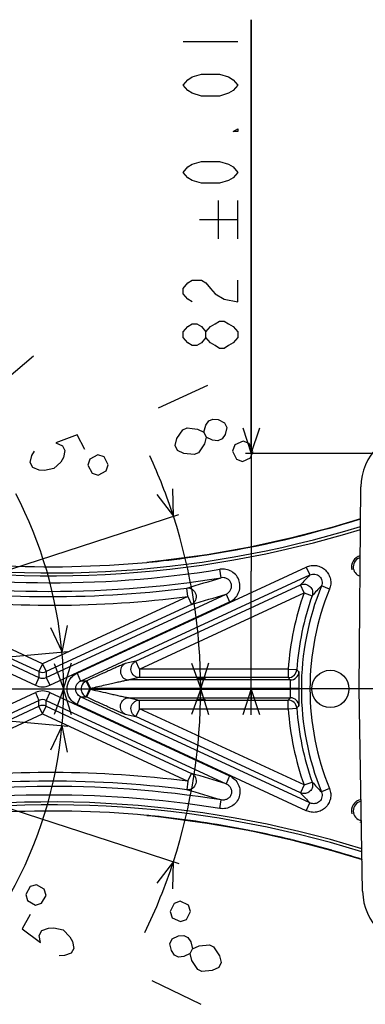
# Model space of a CAD drawing. Header units: millimetres. Extents: x 0 to 3360, y 0 to 2376.
# Tile 80 of 144: x 1910 to 2030, y 271 to 614. Entities that reach past the tile are written whole.
import ezdxf

# ---------------------------------------------------------------- set-up
doc = ezdxf.new("R2010")
doc.units = ezdxf.units.MM
doc.header["$LTSCALE"] = 184.8
doc.linetypes.add('CENTER', pattern=[0.6, 0.375, -0.075, 0.075, -0.075])
doc.layers.get('0').update_dxf_attribs({"linetype": 'CONTINUOUS'})
for name, color, linetype in [('ASSY', 7, 'CONTINUOUS'), ('AXIS', 7, 'CONTINUOUS'), ('DRIV_DIM', 7, 'CONTINUOUS'), ('PARAM_DIM', 7, 'CONTINUOUS'), ('ROUND', 7, 'CONTINUOUS')]:
    doc.layers.add(name, color=color, linetype=linetype)
doc.styles.get("Standard").update_dxf_attribs({"font": 'txt', "width": 0.8})
doc.dimstyles.new('DIMSTYLE_19', dxfattribs={"dimtxt": 19, "dimasz": 9, "dimexe": 2, "dimexo": 1.5, "dimtad": 1, "dimdec": 3, "dimdsep": 46, "dimtxsty": 'STANDARD', "dimblk": 'OPEN', "dimblk1": 'OPEN', "dimblk2": 'OPEN', "dimcen": 0.09, "dimadec": 3, "dimazin": 2, "dimtp": 0.3, "dimtm": 0.3, "dimtfac": 1, "dimtdec": 3, "dimtofl": 0, "dimtmove": 0, "dimatfit": 3, "dimldrblk": 'OPEN', "dimfxl": 1, "dimtolj": 1, "dimarcsym": 0})
doc.dimstyles.new('DIMSTYLE_23', dxfattribs={"dimtxt": 19, "dimasz": 9, "dimexe": 2, "dimexo": 1.5, "dimgap": 9.5, "dimtad": 1, "dimdec": 3, "dimdsep": 46, "dimtxsty": 'STANDARD', "dimblk": 'OPEN', "dimblk1": 'OPEN', "dimblk2": 'OPEN', "dimcen": 0.09, "dimadec": 3, "dimazin": 2, "dimtp": 0.5, "dimtm": 0.5, "dimtfac": 1, "dimtdec": 3, "dimtofl": 0, "dimtmove": 0, "dimatfit": 3, "dimldrblk": 'OPEN', "dimfxl": 1, "dimtolj": 1, "dimarcsym": 0})
doc.dimstyles.new('DIMSTYLE_24', dxfattribs={"dimtxt": 19, "dimasz": 9, "dimexe": 2, "dimexo": 1.5, "dimgap": 9.5, "dimtad": 1, "dimdec": 3, "dimdsep": 46, "dimtxsty": 'STANDARD', "dimblk": 'OPEN', "dimblk1": 'OPEN', "dimblk2": 'OPEN', "dimcen": 0.09, "dimadec": 3, "dimazin": 2, "dimtp": 0.5, "dimtm": 0.5, "dimtfac": 1, "dimtdec": -1, "dimtofl": 0, "dimtmove": 0, "dimatfit": 3, "dimldrblk": 'OPEN', "dimfxl": 1, "dimtolj": 1, "dimarcsym": 0})
doc.dimstyles.new('DIMSTYLE_7', dxfattribs={"dimtxt": 19, "dimasz": 9, "dimexe": 2, "dimexo": 1.5, "dimgap": 4.75, "dimtad": 1, "dimdec": 3, "dimdsep": 46, "dimtxsty": 'STANDARD', "dimblk": 'OPEN', "dimblk1": 'OPEN', "dimblk2": 'OPEN', "dimcen": 0.09, "dimadec": 3, "dimazin": 2, "dimtol": 1, "dimtp": 0.01, "dimtm": 0.01, "dimtfac": 1, "dimtdec": 3, "dimtofl": 0, "dimtmove": 0, "dimatfit": 3, "dimldrblk": 'OPEN', "dimfxl": 1, "dimtolj": 1, "dimarcsym": 0})

# ---------------------------------------------------------------- blocks, each defined once
blk = doc.blocks.new('_OPEN')
at = {"color": 0, "linetype": 'BYBLOCK'}
for p, q in [((0, 0), (-1, 0.333)), ((-1, -0.333), (0, 0)), ((-1, 0), (0, 0))]:
    blk.add_line(p, q, dxfattribs=at)
blk = doc.blocks.new('*D21')
at = {"layer": 'DRIV_DIM', "color": 2, "linetype": 'CONTINUOUS'}
for p, q in [((1990.44, 462.42), (1990.44, 613.57)), ((1990.44, 613.57), (1990.44, 421.42)), ((2091.49, 462.42), (1988.44, 462.42)), ((1990.44, 376.42), (1990.44, 421.42)), ((2101.49, 380.42), (1988.44, 380.42)), ((1990.44, 380.42), (1990.44, 376.42))]:
    blk.add_line(p, q, dxfattribs=at)
at = {"layer": 'DRIV_DIM', "color": 2, "linetype": 'CONTINUOUS', "xscale": 9, "yscale": 9, "zscale": 9}
for p, rotation in [((1990.44, 462.42), 270), ((1990.44, 380.42), 90)]:
    blk.add_blockref('_OPEN', p, dxfattribs=dict(at, rotation=rotation))
blk = doc.blocks.new('*D78')
at = {"layer": 'PARAM_DIM', "color": 2, "linetype": 'CONTINUOUS'}
for p, q in [((1777.99, 380.42), (1914.42, 496.48)), ((1854.16, 445.21), (1777.99, 380.42)), ((1854.16, 445.21), (1854.16, 445.21))]:
    blk.add_line(p, q, dxfattribs=at)
at = {"layer": 'PARAM_DIM', "color": 2, "linetype": 'CONTINUOUS', "xscale": 9, "yscale": 9, "zscale": 9, "rotation": 220.3896482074}
blk.add_blockref('_OPEN', (1854.16, 445.21), dxfattribs=at)
blk = doc.blocks.new('*D79')
at = {"layer": 'PARAM_DIM', "color": 2, "linetype": 'CONTINUOUS'}
for p, q in [((1779.42, 379.95), (1965.17, 319.6)), ((1779.49, 380.42), (1974.8, 380.42))]:
    blk.add_line(p, q, dxfattribs=at)
for points in [[(1969.59, 389.34), (1972.8, 380.42), (1975.59, 389.48)], [(1963.12, 310.73), (1963.26, 320.22), (1957.45, 312.72)]]:
    blk.add_lwpolyline(points, dxfattribs=at)
for start, end in [(360, 1.1765), (342, 0), (334.1524, 342)]:
    blk.add_arc((1777.99, 380.42), 194.8, start, end, dxfattribs=at)
blk = doc.blocks.new('*D80')
at = {"layer": 'PARAM_DIM', "color": 2, "linetype": 'CONTINUOUS'}
for p, q in [((1779.49, 380.42), (1926.97, 380.42)), ((1779.49, 380.29), (1926.4, 367.43))]:
    blk.add_line(p, q, dxfattribs=at)
for points in [[(1921.69, 389.32), (1924.97, 380.42), (1927.69, 389.5)], [(1926.33, 358.32), (1924.41, 367.61), (1920.37, 359.02)]]:
    blk.add_lwpolyline(points, dxfattribs=at)
for start, end in [(360, 1.5594), (355, 0), (330.7623, 355)]:
    blk.add_arc((1777.99, 380.42), 146.97, start, end, dxfattribs=at)
blk = doc.blocks.new('*D81')
at = {"layer": 'PARAM_DIM', "color": 2, "linetype": 'CONTINUOUS'}
for p, q in [((1779.49, 380.55), (1926.4, 393.4)), ((1779.49, 380.42), (1926.97, 380.42))]:
    blk.add_line(p, q, dxfattribs=at)
for points in [[(1920.37, 401.81), (1924.41, 393.23), (1926.33, 402.52)], [(1927.69, 371.33), (1924.97, 380.42), (1921.69, 371.51)]]:
    blk.add_lwpolyline(points, dxfattribs=at)
for start, end in [(5, 27.5645), (0, 5), (358.4406, 360)]:
    blk.add_arc((1777.99, 380.42), 146.97, start, end, dxfattribs=at)
blk = doc.blocks.new('*D82')
at = {"layer": 'PARAM_DIM', "color": 2, "linetype": 'CONTINUOUS'}
for p, q in [((1779.42, 380.88), (1965.17, 441.23)), ((1779.49, 380.42), (1974.8, 380.42))]:
    blk.add_line(p, q, dxfattribs=at)
for points in [[(1957.45, 448.11), (1963.26, 440.61), (1963.12, 450.1)], [(1975.59, 371.35), (1972.8, 380.42), (1969.59, 371.49)]]:
    blk.add_lwpolyline(points, dxfattribs=at)
for start, end in [(18, 24.6229), (0, 18), (358.8235, 360)]:
    blk.add_arc((1777.99, 380.42), 194.8, start, end, dxfattribs=at)

msp = doc.modelspace()

# ---------------------------------------------------------------- linework, layer by layer
at = {"color": 7, "linetype": 'CONTINUOUS'}
for p, q in [((1971.55732, 384.14972), (1974.42939, 384.14972)), ((1971.55732, 376.68305), (1974.42939, 376.68305))]:
    msp.add_line(p, q, dxfattribs=at)
at = {"color": 2, "linetype": 'CONTINUOUS'}
for centre, start, end in [((2029.3812, 422.91638), 103.6385617, 195), ((1972.99336, 380.41638), 77.9316937, 102.0683063), ((1972.99336, 380.41638), 257.9316937, 282.0683063), ((2029.3812, 337.91638), 99.7142196, 195), ((2029.3812, 337.91638), 255, 262.2866564)]:
    msp.add_arc(centre, 4, start, end, dxfattribs=at)
for major_axis, start_param, end_param in [((4, 0), 1.781428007, 1.938002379), ((0, 4), -0.367206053, -0.21063168), ((0, 4), -3.403392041, -3.352224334), ((4, 0), -1.360164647, -1.203590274)]:
    msp.add_ellipse((1972.99336, 380.41638), major_axis=major_axis, ratio=1, start_param=start_param, end_param=end_param, dxfattribs=at)
at = {"layer": 'ASSY', "color": 7, "linetype": 'CONTINUOUS'}
msp.add_circle((2017.99336, 380.41638), 6.5, dxfattribs=at)
at = {"layer": 'AXIS', "color": 9, "linetype": 'CONTINUOUS'}
for p, q in [((1917.63769, 389.14607), (1874.37372, 409.16748)), ((1874.37372, 351.66529), (1917.63769, 371.6867))]:
    msp.add_line(p, q, dxfattribs=at)
at = {"layer": 'AXIS', "color": 7, "linetype": 'CENTER'}
for p in [(1777.99336, 380.41638), (2102.99336, 380.41638)]:
    msp.add_line(p, (1977.53787, 380.41638), dxfattribs=at)
at = {"layer": 'AXIS', "color": 7, "linetype": 'CONTINUOUS'}
for centre, start, end in [((2029.3812, 422.91638), 106.2445592, 252.753198), ((2029.3812, 337.91638), 101.2825934, 260.7068889)]:
    msp.add_arc(centre, 3.4, start, end, dxfattribs=at)
at = {"layer": 'AXIS', "color": 9, "linetype": 'CONTINUOUS'}
for centre, start, end in [((1920.64089, 788.17745), 263.1374593, 277.2304022), ((1920.64089, -27.34468), 82.7695978, 96.8625407)]:
    msp.add_arc(centre, 378.60078, start, end, dxfattribs=at)
at = {"layer": 'DRIV_DIM', "color": 2, "linetype": 'CONTINUOUS'}
for p, q in [((1966.69143, 605.97372), (1985.6915, 605.97372)), ((1979.04144, 537.25707), (1979.04144, 550.55705)), ((1985.6915, 537.25707), (1985.6915, 550.55705)), ((1972.39137, 543.90708), (1985.6915, 543.90708))]:
    msp.add_line(p, q, dxfattribs=at)
for points in [[(1985.6915, 590.77374), (1984.1081, 588.87374), (1982.52469, 587.92372), (1979.35808, 586.97375), (1973.02485, 586.97375), (1969.85804, 587.92372), (1968.27483, 588.87374), (1966.69143, 590.77374), (1968.27483, 592.67374), (1969.85804, 593.62376), (1973.02485, 594.57374), (1979.35808, 594.57374), (1982.52469, 593.62376), (1984.1081, 592.67374), (1985.6915, 590.77374)], [(1985.6915, 575.57376), (1985.6915, 574.62374), (1984.1081, 574.62374), (1985.6915, 575.57376)], [(1985.6915, 560.37373), (1984.1081, 558.47373), (1982.52469, 557.52376), (1979.35808, 556.57373), (1973.02485, 556.57373), (1969.85804, 557.52376), (1968.27483, 558.47373), (1966.69143, 560.37373), (1968.27483, 562.27373), (1969.85804, 563.22375), (1973.02485, 564.17372), (1979.35808, 564.17372), (1982.52469, 563.22375), (1984.1081, 562.27373), (1985.6915, 560.37373)], [(1969.85804, 515.21706), (1968.27483, 516.16709), (1966.69143, 518.06708), (1966.69143, 519.96708), (1968.27483, 521.86708), (1969.85804, 522.81705), (1973.02485, 522.81705), (1974.60806, 521.86708), (1976.19146, 519.96708), (1977.77467, 518.06708), (1980.94148, 516.16709), (1985.6915, 515.21706), (1985.6915, 522.81705)], [(1985.6915, 502.86705), (1984.1081, 500.96706), (1982.52469, 500.01708), (1980.94148, 499.06706), (1979.35808, 499.06706), (1977.77467, 500.01708), (1976.19146, 500.96706), (1974.60806, 502.86705), (1974.60806, 504.76705), (1976.19146, 506.66705), (1977.77467, 507.61707), (1979.35808, 508.5671), (1980.94148, 508.5671), (1982.52469, 507.61707), (1984.1081, 506.66705), (1985.6915, 504.76705), (1985.6915, 502.86705)], [(1974.60806, 502.86705), (1973.02485, 500.96706), (1971.44145, 500.01708), (1969.85804, 500.01708), (1968.27483, 500.96706), (1966.69143, 502.86705), (1966.69143, 504.76705), (1968.27483, 506.66705), (1969.85804, 507.61707), (1971.44145, 507.61707), (1973.02485, 506.66705), (1974.60806, 504.76705)]]:
    msp.add_lwpolyline(points, dxfattribs=at)
at = {"layer": 'PARAM_DIM', "color": 2, "linetype": 'CONTINUOUS'}
for p, q in [((1975.18761, 486.12145), (1957.91531, 478.20523)), ((1963.85253, 465.25096), (1964.50037, 467.63786)), ((1979.09619, 283.34522), (1976.84279, 282.32563)), ((1955.78414, 278.80444), (1972.88335, 270.52082))]:
    msp.add_line(p, q, dxfattribs=at)
for points in [[(1973.92802, 469.86875), (1974.57586, 472.25571), (1975.6193, 473.77898), (1977.05874, 474.43866), (1978.89398, 474.23476), (1981.12482, 473.16723), (1981.91643, 471.43996), (1981.26879, 469.05305), (1980.22515, 467.52973), (1978.78591, 466.87005), (1976.95066, 467.074), (1974.71962, 468.14153)], [(1964.50037, 467.63786), (1966.58745, 470.6845), (1968.02669, 471.34419), (1969.86193, 471.14024), (1971.69718, 470.93634), (1973.92802, 469.86875), (1974.71962, 468.14153), (1974.07198, 465.75463), (1971.9849, 462.70804)], [(1932.37509, 463.86119), (1929.73737, 468.91417), (1922.27971, 466.09296), (1924.56264, 465.14129), (1925.44181, 463.45693), (1924.91742, 461.03993), (1923.95335, 459.46509), (1921.58572, 457.15755), (1918.33893, 456.53437), (1916.49568, 456.64383), (1914.21296, 457.59549), (1913.33358, 459.2798), (1913.85797, 461.69685), (1914.82204, 463.2717)], [(1987.56592, 466.71404), (1984.68724, 465.39467), (1983.90753, 463.29564), (1985.2268, 460.41691), (1987.32598, 459.63725), (1990.20466, 460.95662), (1990.98437, 463.05565), (1989.66489, 465.93438), (1987.56592, 466.71404)], [(1966.87518, 462.4562), (1964.64413, 463.52374), (1963.85253, 465.25096)], [(1936.94074, 461.95792), (1934.13343, 460.49253), (1933.46262, 458.35623), (1934.9279, 455.54902), (1937.0642, 454.87811), (1939.87151, 456.34344), (1940.54232, 458.47974), (1939.07704, 461.28695), (1936.94074, 461.95792)], [(1971.9849, 462.70804), (1970.54546, 462.04835), (1966.87518, 462.4562)], [(1912.38612, 306.64225), (1915.14935, 305.09555), (1917.30431, 305.70382), (1918.85101, 308.46704), (1918.24274, 310.62205), (1915.47952, 312.16875), (1913.32456, 311.56049), (1911.77786, 308.79727), (1912.38612, 306.64225)], [(1962.87472, 300.70406), (1965.72448, 299.32348), (1967.83986, 300.05807), (1969.22045, 302.90793), (1968.48565, 305.02316), (1965.63589, 306.4038), (1963.52071, 305.66916), (1962.14013, 302.81929), (1962.87472, 300.70406)], [(1913.29339, 301.7797), (1910.50925, 296.80583), (1916.95342, 292.11011), (1916.49979, 294.54141), (1917.42776, 296.19937), (1919.73735, 297.08392), (1921.58306, 297.13955), (1924.81037, 296.42183), (1927.1095, 294.04615), (1928.02702, 292.44382), (1928.48065, 290.01252), (1927.55268, 288.35457), (1925.24309, 287.47001), (1923.39738, 287.41438)], [(1969.1216, 288.17733), (1966.8682, 287.15773), (1965.02927, 286.99305), (1963.60418, 287.68334), (1962.59355, 289.22861), (1961.99698, 291.62884), (1962.82529, 293.33873), (1965.07849, 294.35838), (1966.91763, 294.52301), (1968.34271, 293.83271), (1969.35334, 292.28745), (1969.94991, 289.88727)], [(1969.71817, 285.77709), (1969.1216, 288.17733), (1969.94991, 289.88727), (1972.20331, 290.90687), (1975.88139, 291.23617)], [(1975.88139, 291.23617), (1977.30647, 290.54588), (1979.32793, 287.45535)], [(1976.84279, 282.32563), (1973.16451, 281.99627), (1971.73963, 282.68662), (1969.71817, 285.77709)], [(1979.32793, 287.45535), (1979.9245, 285.05517), (1979.09619, 283.34522)]]:
    msp.add_lwpolyline(points, dxfattribs=at)
at = {"layer": 'ROUND', "color": 7, "linetype": 'CONTINUOUS'}
for p, q in [((2028.03327, 380.41638), (2028.64732, 450.76851)), ((2029.2645, 309.88974), (2028.03327, 380.41638))]:
    msp.add_line(p, q, dxfattribs=at)
at = {"layer": 'ROUND', "color": 9, "linetype": 'CONTINUOUS'}
for p, q in [((1929.64205, 385.85826), (2009.62696, 422.87315)), ((1953.98798, 424.49978), (1953.98792, 424.50038)), ((1959.76452, 425.09233), (1959.75884, 425.09231)), ((1979.88271, 419.12264), (1979.40752, 422.08291)), ((2009.62696, 422.87315), (2010.88614, 420.15221)), ((1930.90123, 383.13732), (2010.88614, 420.15221)), ((1850.0444, 415.11383), (1916.37851, 384.41617)), ((1950.17356, 390.04709), (2007.5873, 416.61664)), ((1968.29145, 412.58728), (1967.9141, 415.56161)), ((2008.84648, 413.8957), (2007.5873, 416.61664)), ((2017.69843, 415.16873), (2014.92187, 416.3)), ((1848.78522, 412.39289), (1915.11933, 381.69523)), ((1968.29145, 412.58728), (1917.63769, 389.14607)), ((1918.89686, 384.41617), (1981.61708, 413.44142)), ((1951.43274, 387.32615), (2008.84648, 413.8957)), ((1968.29145, 412.58728), (1969.55063, 409.86634)), ((1981.61708, 413.44142), (1982.87626, 410.72048)), ((2008.84648, 413.8957), (2011.67135, 412.89116)), ((1916.37851, 386.42513), (1863.15939, 411.05352)), ((1969.55063, 409.86634), (1918.89686, 386.42513)), ((1920.15604, 381.69523), (1982.87626, 410.72048)), ((1917.63769, 389.14607), (1916.37851, 386.42513)), ((1917.63769, 389.14607), (1918.89686, 386.42513)), ((1950.17356, 390.04709), (1946.49236, 389.2366)), ((1951.43274, 387.32615), (1950.17356, 390.04709)), ((1916.37851, 384.41617), (1915.11933, 381.69523)), ((1916.37851, 386.42513), (1916.37851, 384.41617)), ((1918.89686, 386.42513), (1918.89686, 384.41617)), ((1918.89686, 384.41617), (1920.15604, 381.69523)), ((1929.64205, 385.85826), (1930.90123, 383.13732)), ((1951.43274, 384.32798), (1947.75154, 383.51749)), ((1951.43274, 387.32615), (1951.43274, 384.32798)), ((2003.31008, 387.32615), (1951.43274, 387.32615)), ((2003.31008, 384.32798), (1951.43274, 384.32798)), ((2003.31008, 387.32615), (2003.31008, 384.32798)), ((2003.31008, 387.32615), (2006.30108, 387.11882)), ((1932.83105, 383.13732), (1930.90123, 383.13732)), ((1933.05347, 383.24026), (1932.83105, 383.13732)), ((1932.83105, 383.13732), (1934.09022, 380.41638)), ((1933.05347, 383.24026), (1934.31265, 380.51932)), ((2004.06923, 383.51749), (1947.75154, 383.51749)), ((1848.78516, 348.43984), (1915.11933, 379.13753)), ((1915.11933, 379.13753), (1916.37851, 376.41659)), ((1920.15604, 379.13753), (1918.89686, 376.41659)), ((1920.15604, 379.13753), (1982.87626, 350.11228)), ((1929.64205, 374.97451), (1930.90123, 377.69544)), ((1930.90123, 377.69544), (1932.83105, 377.69544)), ((2010.88614, 340.68055), (1930.90123, 377.69544)), ((1932.83105, 377.69544), (1934.09022, 380.41638)), ((1932.83105, 377.69544), (1933.05347, 377.59251)), ((1933.05347, 377.59251), (1934.31265, 380.31345)), ((1934.31265, 380.51932), (1934.09022, 380.41638)), ((1934.09022, 380.41638), (1934.31265, 380.31345)), ((2004.08364, 380.51932), (1934.31265, 380.51932)), ((1934.31265, 380.31345), (2004.08364, 380.31345)), ((2007.08181, 380.5162), (2004.08364, 380.51932)), ((2007.08181, 380.31657), (2004.08364, 380.31345)), ((1850.04434, 345.7189), (1916.37851, 376.41659)), ((1863.15939, 349.77925), (1916.37851, 374.40764)), ((1916.37851, 374.40764), (1916.37851, 376.41659)), ((1917.63769, 371.6867), (1916.37851, 374.40764)), ((1917.63769, 371.6867), (1918.89686, 374.40764)), ((1918.89686, 374.40764), (1918.89686, 376.41659)), ((1918.89686, 376.41659), (1981.61708, 347.39135)), ((1918.89686, 374.40764), (1969.55063, 350.96642)), ((2009.62696, 337.95961), (1929.64205, 374.97451)), ((1947.75154, 377.31528), (2004.06923, 377.31528)), ((1947.75154, 377.31528), (1951.43274, 376.50479)), ((1951.43274, 373.50661), (1951.43274, 376.50479)), ((1951.43274, 376.50479), (2003.31008, 376.50479)), ((2003.31008, 373.50661), (2003.31008, 376.50479)), ((1917.63769, 371.6867), (1968.29145, 348.24548)), ((1946.49236, 371.59617), (1950.17356, 370.78568)), ((1951.43274, 373.50661), (1950.17356, 370.78568)), ((2007.5873, 344.21612), (1950.17356, 370.78568)), ((1951.43274, 373.50661), (2003.31008, 373.50661)), ((2008.84648, 346.93706), (1951.43274, 373.50661)), ((2003.31008, 373.50661), (2006.30108, 373.71394)), ((1968.29145, 348.24548), (1969.55063, 350.96642)), ((1982.87626, 350.11228), (1981.61708, 347.39135)), ((1968.29145, 348.24548), (1967.9141, 345.27115)), ((2008.84648, 346.93706), (2007.5873, 344.21612)), ((2008.84648, 346.93706), (2011.67135, 347.94161)), ((2017.69843, 345.66404), (2014.92187, 344.53276)), ((1979.40752, 338.74986), (1979.88271, 341.71013)), ((2009.62696, 337.95961), (2010.88614, 340.68055)), ((1953.98798, 336.33299), (1953.98792, 336.33238)), ((1959.76452, 335.74044), (1959.75884, 335.74045)), ((1989.77157, 331.07182), (1990.33941, 330.95882)), ((2004.28318, 327.89105), (2004.75412, 327.77753)), ((2018.47257, 324.18158), (2018.6239, 324.13877))]:
    msp.add_line(p, q, dxfattribs=at)
at = {"layer": 'ROUND', "color": 7, "linetype": 'CONTINUOUS'}
for points in [[(2028.55079, 439.70959), (2018.55043, 436.67384), (2004.52377, 433.00026), (1990.01822, 429.81055), (1975.04384, 427.15275), (1959.75884, 425.09231)], [(1959.75884, 425.09231), (1957.88388, 424.88621), (1955.85444, 424.6781), (1953.98792, 424.50038)], [(1953.98792, 336.33238), (1955.841, 336.156), (1957.87051, 335.94798), (1959.75884, 335.74045)], [(1959.75884, 335.74045), (1975.02866, 333.68239), (1990.0016, 331.02552), (2004.50633, 327.83671), (2018.53283, 324.1639), (2029.07115, 320.96542)]]:
    msp.add_lwpolyline(points, dxfattribs=at)
at = {"layer": 'ROUND', "color": 9, "linetype": 'CONTINUOUS'}
for centre, radius, start, end in [((1917.83381, 792.74483), 370.04188, 278.8745297, 287.4097353), ((1920.64089, 788.17745), 368.36781, 258.822673, 287.0315298), ((1920.64089, 788.17745), 367.36842, 258.822673, 287.081056), ((1920.64089, 788.17745), 365.20334, 258.822673, 275.2390328), ((1918.34432, 790.04303), 367.29368, 276.4750969, 278.8608674), ((1920.64089, 788.17745), 370.78124, 259.3955807, 279.1194969), ((1929.39111, 692.73872), 269.36432, 275.2392335, 276.4744195), ((1920.64089, 788.17745), 373.77941, 259.3955808, 279.1194969), ((1756.43529, 1148.23678), 762.58519, 286.10021578, 287.03842942), ((2165.89982, 272.21097), 214.27985, 136.337318, 137.6303137), ((1920.64089, 788.17745), 375.6026, 261.4599742, 277.2304019), ((2102.99336, 380.41638), 95.10111, 157.832179, 202.1678214), ((2102.99336, 380.41638), 92.10293, 157.832179, 202.1678214), ((2166.3086, 268.69022), 211.43932, 135.7237263, 137.0001254), ((1758.86025, 1143.13032), 762.93283, 286.0310645, 286.97619541), ((2102.99336, 380.41638), 99.92247, 160.4242411, 176.0347579), ((2102.99336, 380.41638), 96.9243, 160.4242412, 176.0347579), ((1917.63769, 389.1503), 3.00202, 245.2004902, 294.7995098), ((1917.63769, 387.13249), 2.99398, 245.1294044, 294.8705956), ((2003.30611, 387.33042), 3.00244, 270.0759098, 355.9588481), ((2216.18357, 582.95492), 291.14907, 223.0171565, 223.2356927), ((2004.0652, 386.51994), 3.00246, 270.0768287, 356.3950017), ((2206.11729, 579.31726), 277.24855, 223.8867473, 224.1130355), ((1917.63769, 387.13672), 5.99599, 245.1649781, 294.8350219), ((1917.63769, 373.69605), 5.99599, 65.1649834, 114.8350166), ((2102.99336, 380.41638), 98.90977, 179.9403733, 180.0596267), ((2102.99336, 380.41638), 95.9116, 179.9403733, 180.0596267), ((1917.63769, 373.70028), 2.99398, 65.1294098, 114.8705902), ((1917.63769, 371.68247), 3.00202, 65.2004902, 114.7995098), ((2216.18366, 177.87776), 291.14919, 136.7643074, 136.9828434), ((2003.30606, 373.5023), 3.0025, 4.0420244, 89.9232177), ((2004.06515, 374.31277), 3.00253, 3.6059921, 89.9221775), ((2206.11733, 181.51547), 277.2486, 135.8869646, 136.1132527), ((2102.99336, 380.41638), 99.92247, 183.9652421, 199.5757588), ((2102.99336, 380.41638), 96.9243, 183.9652421, 199.5757586), ((1758.65067, -383.00487), 763.67052, 73.02425994, 73.96847798), ((1920.64089, -27.34468), 375.6026, 82.7695983, 98.5400262), ((2165.63675, 491.50188), 210.51103, 222.9970557, 224.2790838), ((1920.64089, -27.34468), 373.77941, 80.8805029, 100.6044294), ((1920.64089, -27.34468), 370.78124, 80.8805029, 100.6044294), ((1756.23195, -388.0875), 763.29827, 72.9620098, 73.89934705), ((2165.1833, 487.95329), 213.29996, 222.3667221, 223.6656584), ((1920.64089, -27.34468), 368.36781, 72.888727, 101.177327), ((1920.64089, -27.34468), 367.36842, 72.8374706, 101.177327), ((1920.64089, -27.34468), 365.20334, 84.7609672, 101.177327), ((1929.39072, 68.09024), 269.36814, 83.5255893, 84.7607577), ((1918.32185, -29.39541), 367.48018, 78.7884854, 83.5246772), ((1918.01782, -30.9835), 369.09708, 76.483818, 78.7002466), ((1917.67776, -32.38249), 370.53681, 74.2152747, 76.4083446), ((1917.24913, -33.89953), 372.11325, 72.5120954, 74.1910896)]:
    msp.add_arc(centre, radius, start, end, dxfattribs=at)
at = {"layer": 'ROUND', "color": 7, "linetype": 'CONTINUOUS'}
for centre, start, end in [((1920.64089, 788.17745), 258.822673, 275.2390328), ((1920.64089, -27.34468), 84.7609672, 101.177327)]:
    msp.add_arc(centre, 365.20273, start, end, dxfattribs=at)
for centre, major_axis, ratio, start_param, end_param in [((2048.64955, 450.58789), (14.08426, -14.20828), 0.999698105, 2.360728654, 3.922495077), ((2049.2644, 310.24488), (14.02126, 14.27039), 0.999700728, 2.364994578, 3.918035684)]:
    msp.add_ellipse(centre, major_axis=major_axis, ratio=ratio, start_param=start_param, end_param=end_param, dxfattribs=at)
at = {"layer": 'ROUND', "color": 9, "linetype": 'CONTINUOUS'}
for points, knots in [([(1982.87626, 410.72048), (1983.53105, 411.02351), (1984.74709, 411.86073), (1986.0294, 413.65745), (1986.60195, 415.79431), (1986.36163, 417.99512), (1985.33188, 419.95496), (1983.66349, 421.40776), (1981.59629, 422.18197), (1980.11995, 422.19726), (1979.40752, 422.08291)], [0, 0, 0, 0, 0.125052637, 0.2500725, 0.375049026, 0.499995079, 0.624941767, 0.749919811, 0.874941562, 1, 1, 1, 1]), ([(2009.62696, 422.87315), (2010.16764, 423.12336), (2011.33094, 423.46471), (2013.14363, 423.44093), (2014.87059, 422.8844), (2016.35556, 421.84214), (2017.46576, 420.40726), (2018.10203, 418.70806), (2018.21011, 416.89841), (2017.92322, 415.72048), (2017.69843, 415.16873)], [0, 0, 0, 0, 0.125003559, 0.250005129, 0.375002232, 0.49999779, 0.624993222, 0.749990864, 0.874992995, 1, 1, 1, 1]), ([(1981.61708, 413.44142), (1981.95178, 413.59315), (1982.58062, 414.00413), (1983.27957, 414.8918), (1983.6281, 415.98074), (1983.52679, 417.12979), (1982.96914, 418.13956), (1982.07183, 418.84818), (1980.99623, 419.19405), (1980.24509, 419.18371), (1979.88271, 419.12263)], [0, 0, 0, 0, 0.123840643, 0.248349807, 0.373801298, 0.499997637, 0.62619565, 0.751649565, 0.876158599, 1, 1, 1, 1]), ([(2010.88614, 420.15221), (2011.4213, 420.40185), (2012.67253, 420.58692), (2014.36029, 419.75179), (2015.27304, 418.1047), (2015.14635, 416.8462), (2014.92187, 416.3)], [0, 0, 0, 0, 0.249811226, 0.499998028, 0.750185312, 1, 1, 1, 1]), ([(1967.9141, 415.56161), (1968.25533, 415.60218), (1968.96192, 415.55697), (1970.24435, 414.98515), (1971.34928, 413.46595), (1971.21939, 411.59191), (1970.43614, 410.42652), (1969.86134, 410.01311), (1969.55063, 409.86634)], [0, 0, 0, 0, 0.124516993, 0.249983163, 0.499999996, 0.750016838, 0.875483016, 1, 1, 1, 1]), ([(2007.5873, 416.61664), (2008.11076, 416.85705), (2009.33127, 417.02821), (2010.97711, 416.23141), (2011.92138, 414.66551), (2011.86278, 413.43445), (2011.67135, 412.89116)], [0, 0, 0, 0, 0.249742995, 0.5, 0.750257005, 1, 1, 1, 1]), ([(1946.49236, 389.2366), (1946.37838, 389.2115), (1946.07803, 389.0851), (1945.53853, 388.87128), (1944.84672, 388.57308), (1943.77383, 388.10788), (1942.33832, 387.4714), (1940.55046, 386.66959), (1938.70739, 385.83505), (1936.20148, 384.69231), (1934.31459, 383.82386), (1933.05347, 383.24026)], [0, 0, 0, 0, 0.023790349, 0.065958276, 0.118575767, 0.177214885, 0.304370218, 0.438615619, 0.576614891, 0.716756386, 1, 1, 1, 1]), ([(1946.49236, 389.2366), (1946.19138, 389.09529), (1945.63267, 388.70413), (1944.84552, 387.60839), (1944.6271, 385.82775), (1945.57316, 384.3035), (1946.74771, 383.63967), (1947.41904, 383.51933), (1947.75154, 383.51749)], [0, 0, 0, 0, 0.125166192, 0.250820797, 0.499999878, 0.749179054, 0.874833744, 1, 1, 1, 1]), ([(1951.43274, 384.32798), (1951.10024, 384.32982), (1950.42891, 384.45016), (1949.25436, 385.11399), (1948.30831, 386.63825), (1948.52673, 388.41888), (1949.31387, 389.51462), (1949.87258, 389.90578), (1950.17356, 390.04709)], [0, 0, 0, 0, 0.125165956, 0.250821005, 0.5, 0.749178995, 0.874834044, 1, 1, 1, 1]), ([(1929.64205, 374.97451), (1929.12768, 375.21255), (1928.16103, 375.83938), (1926.66828, 377.5627), (1925.81751, 380.41636), (1926.66826, 383.27003), (1928.16101, 384.99337), (1929.12767, 385.62021), (1929.64205, 385.85826)], [0, 0, 0, 0, 0.125639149, 0.251277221, 0.499998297, 0.748719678, 0.874358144, 1, 1, 1, 1]), ([(2007.08181, 380.5162), (2007.0822, 380.89175), (2007.08475, 381.62781), (2007.0931, 382.69532), (2007.10353, 383.67733), (2007.11288, 384.53769), (2007.11692, 385.24586), (2007.11446, 385.73076), (2007.10412, 386.02463), (2007.09582, 386.17374), (2007.08206, 386.26798), (2007.07291, 386.31961), (2007.06172, 386.33116)], [0, 0, 0, 0, 0.193595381, 0.379437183, 0.550302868, 0.699860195, 0.822917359, 0.91551102, 0.94948523, 0.974922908, 0.991711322, 1, 1, 1, 1]), ([(1930.90123, 377.69544), (1930.39061, 377.93014), (1929.48204, 378.70842), (1928.97908, 380.41637), (1929.48203, 382.12434), (1930.3906, 382.90262), (1930.90123, 383.13732)], [0, 0, 0, 0, 0.249857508, 0.499998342, 0.750139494, 1, 1, 1, 1]), ([(1932.83105, 383.13732), (1932.32406, 382.90108), (1931.42674, 382.11671), (1930.93731, 380.41638), (1931.42674, 378.71606), (1932.32406, 377.93169), (1932.83105, 377.69544)], [0, 0, 0, 0, 0.249790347, 0.5, 0.750209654, 1, 1, 1, 1]), ([(1947.75154, 383.51749), (1947.63773, 383.50493), (1947.24687, 383.42346), (1946.386, 383.24957), (1945.09217, 382.96518), (1943.4721, 382.60728), (1941.56034, 382.17779), (1938.48717, 381.48121), (1936.01927, 380.91419), (1934.31265, 380.51932)], [0, 0, 0, 0, 0.024945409, 0.086823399, 0.191483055, 0.313470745, 0.448323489, 0.618361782, 1, 1, 1, 1]), ([(2004.08364, 380.51932), (2004.08442, 380.89402), (2004.09123, 381.43898), (2004.10659, 382.13319), (2004.11735, 382.57882), (2004.12184, 382.94466), (2004.12242, 383.23229), (2004.1048, 383.39955), (2004.09306, 383.5048), (2004.06923, 383.51749)], [0, 0, 0, 0, 0.374032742, 0.543808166, 0.693602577, 0.817893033, 0.912122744, 0.973052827, 1, 1, 1, 1]), ([(1933.05347, 377.59251), (1934.3146, 377.00889), (1936.20152, 376.14044), (1938.70747, 374.99768), (1940.55056, 374.16313), (1942.33845, 373.36131), (1943.77396, 372.72483), (1944.84683, 372.25964), (1945.53858, 371.96147), (1946.07805, 371.74766), (1946.37838, 371.62127), (1946.49236, 371.59617)], [0, 0, 0, 0, 0.28324728, 0.423391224, 0.561391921, 0.695639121, 0.822796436, 0.881431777, 0.934045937, 0.976209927, 1, 1, 1, 1]), ([(1934.31265, 380.31345), (1935.48258, 380.0428), (1937.81783, 379.50517), (1940.73228, 378.84159), (1943.04766, 378.32078), (1944.47724, 378.00234), (1945.60143, 377.75641), (1946.40895, 377.57999), (1947.12304, 377.43567), (1947.56329, 377.33703), (1947.75154, 377.31528)], [0, 0, 0, 0, 0.261620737, 0.522082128, 0.651210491, 0.778672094, 0.841166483, 0.90193966, 0.958713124, 1, 1, 1, 1]), ([(2004.06923, 377.31528), (2004.09305, 377.32796), (2004.1048, 377.4332), (2004.12242, 377.60046), (2004.12184, 377.88807), (2004.11736, 378.2539), (2004.1066, 378.69952), (2004.09123, 379.39375), (2004.08442, 379.93873), (2004.08364, 380.31345)], [0, 0, 0, 0, 0.026943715, 0.08786908, 0.182095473, 0.306382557, 0.456174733, 0.625948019, 1, 1, 1, 1]), ([(2007.06172, 374.50161), (2007.07291, 374.51316), (2007.08206, 374.56478), (2007.09582, 374.65901), (2007.10411, 374.8081), (2007.11446, 375.10196), (2007.11692, 375.58684), (2007.11288, 376.29499), (2007.10353, 377.15533), (2007.0931, 378.13734), (2007.08475, 379.20488), (2007.0822, 379.94099), (2007.08181, 380.31657)], [0, 0, 0, 0, 0.008287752, 0.025073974, 0.05050928, 0.084481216, 0.177071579, 0.300125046, 0.44967996, 0.620542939, 0.80638961, 1, 1, 1, 1]), ([(1946.49236, 371.59617), (1946.19138, 371.73748), (1945.63267, 372.12864), (1944.84553, 373.22438), (1944.62711, 375.00501), (1945.57316, 376.52926), (1946.74771, 377.1931), (1947.41904, 377.31344), (1947.75154, 377.31528)], [0, 0, 0, 0, 0.125166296, 0.25082095, 0.49999996, 0.749178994, 0.874833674, 1, 1, 1, 1]), ([(1950.17356, 370.78568), (1949.87258, 370.92699), (1949.31387, 371.31815), (1948.52673, 372.41389), (1948.30831, 374.19452), (1949.25436, 375.71877), (1950.42891, 376.38261), (1951.10024, 376.50295), (1951.43274, 376.50479)], [0, 0, 0, 0, 0.125165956, 0.250821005, 0.5, 0.749178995, 0.874834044, 1, 1, 1, 1]), ([(1969.55063, 350.96642), (1969.86134, 350.81965), (1970.43614, 350.40624), (1971.21939, 349.24085), (1971.34928, 347.36682), (1970.24435, 345.84762), (1968.96192, 345.2758), (1968.25533, 345.23059), (1967.9141, 345.27115)], [0, 0, 0, 0, 0.124516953, 0.249983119, 0.499999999, 0.750016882, 0.875483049, 1, 1, 1, 1]), ([(1982.87626, 350.11228), (1983.53105, 349.80925), (1984.74709, 348.97203), (1986.02939, 347.17533), (1986.60195, 345.03846), (1986.36164, 342.83765), (1985.33189, 340.8778), (1983.66349, 339.425), (1981.59628, 338.6508), (1980.11994, 338.63551), (1979.40752, 338.74986)], [0, 0, 0, 0, 0.1250522, 0.250072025, 0.375048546, 0.499994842, 0.624941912, 0.74992018, 0.87494216, 1, 1, 1, 1]), ([(1981.61708, 347.39135), (1981.95178, 347.23962), (1982.58061, 346.82864), (1983.27956, 345.94098), (1983.6281, 344.85204), (1983.52679, 343.70298), (1982.96914, 342.69319), (1982.07181, 341.98458), (1980.99622, 341.63871), (1980.24509, 341.64905), (1979.88271, 341.71013)], [0, 0, 0, 0, 0.123839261, 0.248347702, 0.373799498, 0.499997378, 0.62619709, 0.751651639, 0.876160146, 1, 1, 1, 1]), ([(2011.67135, 347.94161), (2011.86278, 347.39832), (2011.92137, 346.16726), (2010.97711, 344.60136), (2009.33127, 343.80456), (2008.11076, 343.97572), (2007.5873, 344.21612)], [0, 0, 0, 0, 0.249742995, 0.5, 0.750257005, 1, 1, 1, 1]), ([(2017.69843, 345.66404), (2017.92322, 345.1123), (2018.2101, 343.93439), (2018.10204, 342.12477), (2017.46579, 340.42556), (2016.3556, 338.99067), (2014.87065, 337.9484), (2013.14369, 337.39185), (2011.33098, 337.36805), (2010.16766, 337.7094), (2009.62696, 337.95961)], [0, 0, 0, 0, 0.125003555, 0.250005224, 0.375002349, 0.499997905, 0.624993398, 0.749990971, 0.874993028, 1, 1, 1, 1]), ([(2014.92187, 344.53276), (2015.14635, 343.98657), (2015.27304, 342.72809), (2014.36031, 341.081), (2012.67256, 340.24585), (2011.42131, 340.43092), (2010.88614, 340.68055)], [0, 0, 0, 0, 0.24981092, 0.499997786, 0.750185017, 1, 1, 1, 1])]:
    msp.add_open_spline(points, degree=3, knots=knots, dxfattribs=at)

# ---------------------------------------------------------------- dimensions: what is measured, and where the dimension line sits
at = {"layer": 'DRIV_DIM', "color": 2, "linetype": 'CONTINUOUS'}
dim = msp.add_linear_dim(base=(1990.44143, 380.41638), p1=(2092.99336, 462.41638), p2=(2102.99336, 380.41638), angle=270, dimstyle='DIMSTYLE_7', dxfattribs=at)
dim.commit()
dim.dimension.update_dxf_attribs({"geometry": '*D21', "text_midpoint": (1990.44143, 496.21707), "dimtype": 160})
at = {"layer": 'PARAM_DIM', "color": 2, "linetype": 'CONTINUOUS'}
dim = msp.add_radius_dim(center=(1777.99336, 380.41638), mpoint=(1854.15986, 445.21348), text='R<>', dimstyle='DIMSTYLE_19', override={"dimpost": '<>'}, dxfattribs=at)
dim.commit()
dim.dimension.update_dxf_attribs({"geometry": '*D78', "text_midpoint": (1865.03494, 460.70157), "dimtype": 164})
for base, line1, line2, dimstyle, picture, middle in [((1970.39977, 410.89057), ((1776.04531, 380.41638), (1777.99336, 380.41638)), ((1776.14065, 379.8144), (1777.99336, 380.41638)), 'DIMSTYLE_24', '*D82', (1945.6015, 479.69587)), ((1924.82518, 386.8272), ((1776.52364, 380.41638), (1777.99336, 380.41638)), ((1776.52923, 380.28829), (1777.99336, 380.41638)), 'DIMSTYLE_24', '*D81', (1901.73657, 459.71519)), ((1970.39977, 349.9422), ((1776.04531, 380.41638), (1777.99336, 380.41638)), ((1776.14065, 381.01836), (1777.99336, 380.41638)), 'DIMSTYLE_23', '*D79', (1944.34773, 279.05008)), ((1924.82518, 374.00557), ((1776.52364, 380.41638), (1777.99336, 380.41638)), ((1776.52923, 380.54448), (1777.99336, 380.41638)), 'DIMSTYLE_24', '*D80', (1900.15629, 298.70409))]:
    dim = msp.add_angular_dim_2l(base=base, line1=line1, line2=line2, dimstyle=dimstyle, override={"dimtad": 2}, dxfattribs=at)
    dim.commit()
    dim.dimension.update_dxf_attribs({"geometry": picture, "text_midpoint": middle, "dimtype": 162})

doc.saveas('drawing.dxf')
